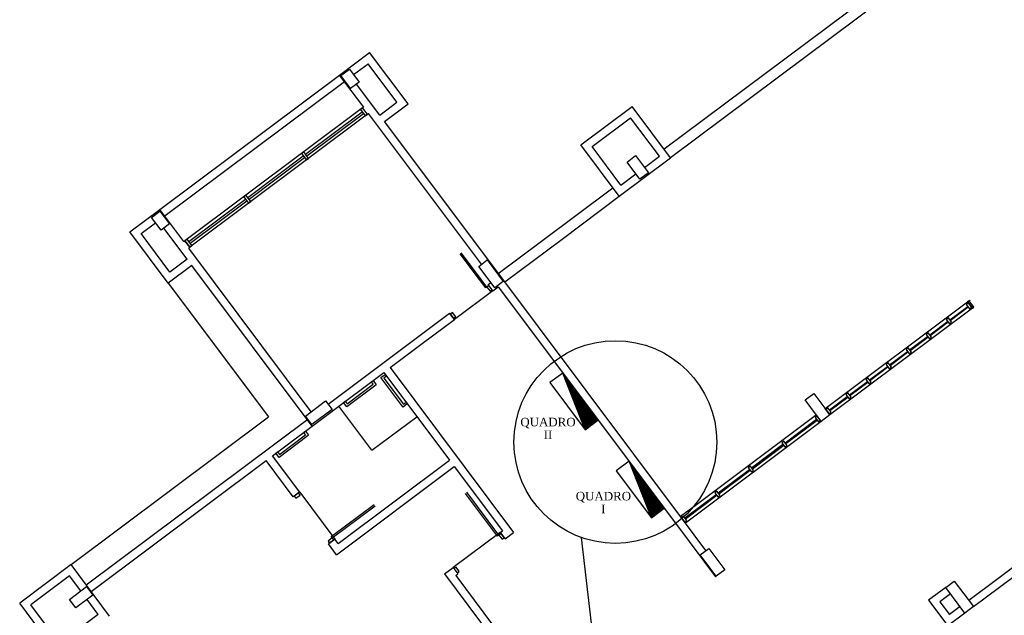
# Model space of a CAD drawing. Header units: millimetres. Extents: x 593 to 1794, y -180 to 570.
# Tile 10 of 71: x 942 to 960, y 61 to 72. Entities that reach past the tile are written whole.
import ezdxf

# ---------------------------------------------------------------- set-up
doc = ezdxf.new("R2010")
doc.units = ezdxf.units.MM
doc.header["$MEASUREMENT"] = 0
for name, color, linetype, lineweight in [('Layout - Marco Polo', 252, 'Continuous', 25), ('Layout 01 - Marco Polo', 152, 'Continuous', 25), ('Linha de Chamada - Marco Polo', 1, 'Continuous', 25)]:
    doc.layers.add(name, color=color, linetype=linetype, lineweight=lineweight)
doc.styles.add('TimesNewRoman', font='times.ttf')

msp = doc.modelspace()

# ---------------------------------------------------------------- linework, layer by layer
at = {"layer": 'Layout - Marco Polo'}
for p, q in [((958.061, 73.094), (953.618, 69.768)), ((958.181, 72.934), (953.738, 69.608)), ((947.549, 71.158), (948.11, 71.578)), ((948.829, 70.617), (948.11, 71.578)), ((947.574, 71.146), (947.734, 71.266)), ((947.734, 71.266), (947.914, 71.026)), ((947.809, 71.166), (948.08, 71.368)), ((948.619, 70.648), (948.08, 71.368)), ((944.187, 68.641), (947.549, 71.158)), ((947.999, 70.558), (947.549, 71.158)), ((947.754, 70.906), (947.574, 71.146)), ((944.265, 68.512), (947.639, 71.038)), ((947.914, 71.026), (947.754, 70.906)), ((948.299, 70.408), (947.864, 70.988)), ((947.979, 70.543), (944.657, 68.056)), ((947.979, 70.543), (947.939, 70.513)), ((947.939, 70.513), (948.029, 70.393)), ((947.979, 70.543), (947.999, 70.558)), ((948.069, 70.423), (947.979, 70.543)), ((948.069, 70.423), (947.979, 70.543)), ((948.299, 70.408), (948.619, 70.648)), ((948.389, 70.288), (948.829, 70.617)), ((952.058, 69.85), (953.019, 70.569)), ((953.738, 69.608), (953.019, 70.569)), ((948.069, 70.423), (944.747, 67.936)), ((946.91, 69.676), (947.971, 70.47)), ((946.935, 69.643), (947.996, 70.437)), ((948.029, 70.393), (948.069, 70.423)), ((948.069, 70.423), (948.089, 70.438)), ((950.201, 67.616), (948.089, 70.438)), ((952.268, 69.819), (952.989, 70.359)), ((953.528, 69.638), (952.989, 70.359)), ((950.356, 67.66), (948.389, 70.288)), ((952.777, 68.889), (952.058, 69.85)), ((952.808, 69.099), (952.268, 69.819)), ((945.83, 68.867), (946.87, 69.646)), ((945.855, 68.833), (946.895, 69.613)), ((946.878, 69.719), (946.838, 69.689)), ((946.838, 69.689), (946.928, 69.569)), ((946.968, 69.599), (946.878, 69.719)), ((946.928, 69.569), (946.968, 69.599)), ((952.777, 68.889), (953.738, 69.608)), ((952.923, 69.529), (953.083, 69.649)), ((953.083, 69.649), (953.323, 69.328)), ((953.248, 69.428), (953.528, 69.638)), ((953.163, 69.209), (952.923, 69.529)), ((952.808, 69.099), (953.088, 69.309)), ((953.323, 69.328), (953.163, 69.209)), ((951.3, 68.032), (952.657, 69.049)), ((945.797, 68.91), (945.757, 68.88)), ((945.757, 68.88), (945.847, 68.76)), ((945.887, 68.79), (945.797, 68.91)), ((951.707, 68.087), (952.777, 68.889)), ((944.729, 68.043), (945.79, 68.837)), ((944.754, 68.009), (945.815, 68.803)), ((945.847, 68.76), (945.887, 68.79)), ((943.627, 68.222), (944.187, 68.641)), ((944.03, 68.492), (944.19, 68.612)), ((944.21, 68.252), (944.03, 68.492)), ((944.637, 68.041), (944.187, 68.641)), ((944.19, 68.612), (944.37, 68.372)), ((943.837, 68.192), (944.105, 68.392)), ((944.37, 68.372), (944.21, 68.252)), ((944.346, 67.261), (943.627, 68.222)), ((944.376, 67.471), (943.837, 68.192)), ((944.696, 67.711), (944.262, 68.291)), ((944.637, 68.041), (944.657, 68.056)), ((944.697, 68.086), (944.657, 68.056)), ((944.747, 67.936), (944.657, 68.056)), ((944.657, 68.056), (944.747, 67.936)), ((944.787, 67.966), (944.697, 68.086)), ((944.727, 67.921), (944.747, 67.936)), ((944.747, 67.936), (944.787, 67.966)), ((950.516, 67.446), (951.3, 68.032)), ((950.636, 67.286), (951.707, 68.087)), ((947.019, 64.859), (944.727, 67.921)), ((950.067, 67.462), (949.802, 67.815)), ((950.087, 67.477), (949.821, 67.831)), ((944.786, 67.591), (944.346, 67.261)), ((944.696, 67.711), (944.376, 67.471)), ((947.034, 64.589), (944.786, 67.591)), ((950.149, 67.577), (950.309, 67.697)), ((950.175, 67.542), (950.149, 67.577)), ((950.309, 67.697), (950.343, 67.652)), ((950.343, 67.652), (950.609, 67.297)), ((953.959, 62.847), (950.356, 67.66)), ((950.281, 67.176), (950.067, 67.462)), ((950.301, 67.191), (950.087, 67.477)), ((950.449, 67.177), (950.175, 67.542)), ((944.346, 67.261), (946.219, 64.76)), ((950.301, 67.191), (950.281, 67.176)), ((950.341, 67.221), (950.301, 67.191)), ((950.301, 67.191), (950.361, 67.111)), ((950.326, 67.241), (950.374, 67.277)), ((950.416, 67.121), (950.326, 67.241)), ((950.401, 67.141), (950.341, 67.221)), ((950.416, 67.121), (950.516, 67.196)), ((950.609, 67.297), (950.449, 67.177)), ((950.516, 67.196), (953.846, 62.748)), ((950.416, 67.121), (949.695, 66.582)), ((950.361, 67.111), (950.401, 67.141)), ((956.625, 64.918), (959.291, 66.913)), ((958.957, 66.578), (959.292, 66.828)), ((959.306, 66.893), (959.266, 66.863)), ((959.266, 66.863), (959.326, 66.783)), ((959.319, 66.934), (959.291, 66.913)), ((959.381, 66.793), (959.291, 66.913)), ((959.291, 66.913), (959.381, 66.793)), ((959.366, 66.813), (959.306, 66.893)), ((959.319, 66.934), (959.337, 66.948)), ((959.409, 66.814), (959.319, 66.934)), ((949.206, 66.403), (949.605, 66.702)), ((949.695, 66.582), (949.605, 66.702)), ((949.66, 66.712), (949.62, 66.682)), ((949.62, 66.682), (949.68, 66.602)), ((949.72, 66.632), (949.66, 66.712)), ((959.381, 66.793), (956.715, 64.797)), ((958.964, 66.567), (959.299, 66.818)), ((959.326, 66.783), (959.366, 66.813)), ((959.381, 66.793), (959.409, 66.814)), ((949.095, 66.132), (949.695, 66.582)), ((949.68, 66.602), (949.72, 66.632)), ((958.581, 66.297), (958.917, 66.548)), ((958.589, 66.286), (958.924, 66.537)), ((958.931, 66.612), (958.89, 66.582)), ((958.89, 66.582), (958.95, 66.502)), ((958.99, 66.532), (958.931, 66.612)), ((958.95, 66.502), (958.99, 66.532)), ((947.332, 65), (949.206, 66.403)), ((958.555, 66.332), (958.515, 66.302)), ((958.515, 66.302), (958.575, 66.222)), ((958.615, 66.252), (958.555, 66.332)), ((948.495, 65.683), (949.095, 66.132)), ((958.206, 66.016), (958.541, 66.267)), ((958.214, 66.006), (958.549, 66.256)), ((958.575, 66.222), (958.615, 66.252)), ((957.831, 65.735), (958.166, 65.986)), ((957.839, 65.725), (958.174, 65.976)), ((958.18, 66.051), (958.14, 66.021)), ((958.14, 66.021), (958.2, 65.941)), ((958.24, 65.971), (958.18, 66.051)), ((958.2, 65.941), (958.24, 65.971)), ((957.805, 65.77), (957.765, 65.74)), ((957.765, 65.74), (957.825, 65.66)), ((957.865, 65.69), (957.805, 65.77)), ((946.293, 64.035), (948.374, 65.593)), ((948.322, 65.497), (948.402, 65.557)), ((948.374, 65.593), (949.603, 63.952)), ((948.402, 65.557), (948.426, 65.525)), ((948.495, 65.683), (950.802, 62.601)), ((957.456, 65.454), (957.791, 65.705)), ((957.464, 65.444), (957.799, 65.695)), ((957.825, 65.66), (957.865, 65.69)), ((947.69, 65.005), (948.178, 65.371)), ((948.142, 65.419), (948.174, 65.443)), ((948.178, 65.371), (948.142, 65.419)), ((948.174, 65.443), (948.234, 65.363)), ((948.234, 65.363), (948.202, 65.339)), ((948.711, 64.976), (948.322, 65.497)), ((948.426, 65.525), (948.378, 65.489)), ((948.378, 65.489), (948.743, 65)), ((957.081, 65.174), (957.416, 65.424)), ((957.089, 65.163), (957.424, 65.414)), ((957.43, 65.489), (957.39, 65.459)), ((957.39, 65.459), (957.45, 65.379)), ((957.49, 65.409), (957.43, 65.489)), ((957.45, 65.379), (957.49, 65.409)), ((948.202, 65.339), (947.682, 64.949)), ((956.255, 65.078), (956.415, 65.198)), ((956.415, 65.198), (956.715, 64.797)), ((957.055, 65.208), (957.015, 65.178)), ((957.015, 65.178), (957.075, 65.098)), ((957.115, 65.128), (957.055, 65.208)), ((946.911, 64.778), (947.287, 65.06)), ((947.287, 65.06), (947.407, 64.9)), ((947.622, 65.029), (947.654, 65.053)), ((947.682, 64.949), (947.622, 65.029)), ((947.654, 65.053), (947.69, 65.005)), ((948.815, 65.004), (948.735, 64.944)), ((948.743, 65), (948.791, 65.036)), ((948.791, 65.036), (948.815, 65.004)), ((956.555, 64.678), (956.255, 65.078)), ((956.706, 64.893), (957.041, 65.144)), ((956.714, 64.882), (957.049, 65.133)), ((957.075, 65.098), (957.115, 65.128)), ((959.31, 61.331), (964.401, 65.143)), ((959.4, 61.211), (964.531, 65.053)), ((947.407, 64.9), (947.031, 64.618)), ((948.154, 64.136), (947.534, 64.963)), ((948.735, 64.944), (948.711, 64.976)), ((956.465, 64.798), (954.221, 63.118)), ((956.555, 64.678), (956.465, 64.798)), ((956.715, 64.797), (956.625, 64.918)), ((956.68, 64.927), (956.64, 64.898)), ((956.64, 64.898), (956.7, 64.817)), ((956.74, 64.847), (956.68, 64.927)), ((956.7, 64.817), (956.74, 64.847)), ((942.528, 61.997), (946.219, 64.76)), ((942.813, 61.617), (946.956, 64.718)), ((947.031, 64.618), (946.911, 64.778)), ((948.154, 64.136), (948.994, 64.765)), ((956.555, 64.678), (954.013, 62.775)), ((955.877, 64.279), (956.463, 64.717)), ((955.891, 64.261), (956.476, 64.699)), ((956.48, 64.778), (956.44, 64.748)), ((956.44, 64.748), (956.5, 64.668)), ((956.54, 64.698), (956.48, 64.778)), ((956.5, 64.668), (956.54, 64.698)), ((956.715, 64.797), (956.555, 64.678)), ((946.878, 64.473), (946.91, 64.497)), ((946.914, 64.425), (946.878, 64.473)), ((946.91, 64.497), (946.97, 64.417)), ((946.938, 64.393), (946.418, 64.003)), ((946.426, 64.059), (946.914, 64.425)), ((946.97, 64.417), (946.938, 64.393)), ((955.252, 63.81), (955.837, 64.249)), ((955.854, 64.309), (955.814, 64.279)), ((955.814, 64.279), (955.874, 64.199)), ((955.914, 64.229), (955.854, 64.309)), ((946.358, 64.083), (946.39, 64.107)), ((946.418, 64.003), (946.358, 64.083)), ((946.39, 64.107), (946.426, 64.059)), ((955.266, 63.792), (955.851, 64.231)), ((955.874, 64.199), (955.914, 64.229)), ((942.903, 61.496), (946.173, 63.945)), ((946.682, 63.264), (946.173, 63.945)), ((946.803, 63.354), (946.293, 64.035)), ((947.522, 62.393), (949.603, 63.952)), ((947.492, 62.183), (949.693, 63.832)), ((949.693, 63.832), (950.592, 62.631)), ((954.627, 63.342), (955.212, 63.78)), ((954.64, 63.324), (955.226, 63.762)), ((955.229, 63.841), (955.189, 63.811)), ((955.189, 63.811), (955.249, 63.731)), ((955.289, 63.761), (955.229, 63.841)), ((955.249, 63.731), (955.289, 63.761)), ((946.803, 63.354), (946.682, 63.264)), ((946.783, 63.339), (946.702, 63.279)), ((946.812, 63.299), (946.783, 63.339)), ((946.803, 63.354), (947.462, 62.474)), ((950.502, 62.532), (949.904, 63.331)), ((950.527, 62.551), (949.928, 63.351)), ((954.604, 63.373), (954.564, 63.343)), ((954.564, 63.343), (954.623, 63.263)), ((954.663, 63.293), (954.604, 63.373)), ((946.702, 63.279), (946.732, 63.239)), ((946.732, 63.239), (946.812, 63.299)), ((954.001, 62.874), (954.587, 63.312)), ((954.015, 62.856), (954.6, 63.294)), ((954.623, 63.263), (954.663, 63.293)), ((947.393, 62.524), (948.192, 63.122)), ((947.412, 62.499), (948.212, 63.098)), ((954.221, 63.118), (953.923, 62.895)), ((954.013, 62.775), (953.923, 62.895)), ((953.978, 62.905), (953.938, 62.875)), ((953.938, 62.875), (953.998, 62.795)), ((954.397, 62.262), (953.959, 62.847)), ((954.038, 62.825), (953.978, 62.905)), ((953.998, 62.795), (954.038, 62.825)), ((950.552, 62.601), (949.671, 61.942)), ((950.552, 62.601), (950.592, 62.631)), ((950.552, 62.601), (950.642, 62.481)), ((950.642, 62.481), (950.802, 62.601)), ((953.846, 62.748), (954.576, 61.772)), ((947.412, 62.499), (947.332, 62.439)), ((947.332, 62.439), (947.362, 62.399)), ((947.462, 62.474), (947.342, 62.384)), ((947.362, 62.399), (947.442, 62.459)), ((947.412, 62.499), (947.393, 62.524)), ((947.442, 62.459), (947.412, 62.499)), ((947.522, 62.393), (947.462, 62.474)), ((950.527, 62.551), (950.502, 62.532)), ((950.567, 62.581), (950.527, 62.551)), ((950.527, 62.551), (950.587, 62.471)), ((950.627, 62.501), (950.567, 62.581)), ((950.587, 62.471), (950.627, 62.501)), ((947.492, 62.183), (947.342, 62.384)), ((954.289, 62.182), (954.449, 62.301)), ((954.449, 62.301), (954.748, 61.901)), ((954.588, 61.781), (954.289, 62.182)), ((942.528, 61.997), (941.568, 61.278)), ((943.247, 61.036), (942.528, 61.997)), ((949.511, 61.822), (949.671, 61.942)), ((949.671, 61.942), (949.761, 61.822)), ((949.726, 61.952), (949.686, 61.922)), ((949.686, 61.922), (949.746, 61.842)), ((949.786, 61.871), (949.726, 61.952)), ((949.746, 61.842), (949.786, 61.871)), ((954.748, 61.901), (954.588, 61.781)), ((942.498, 61.787), (941.778, 61.248)), ((942.708, 61.507), (942.498, 61.787)), ((949.511, 61.822), (950.545, 60.441)), ((949.721, 61.792), (949.761, 61.822)), ((949.721, 61.792), (951.324, 59.65)), ((954.588, 61.781), (954.575, 61.772)), ((958.88, 61.572), (959.04, 61.691)), ((959.04, 61.691), (959.4, 61.211)), ((942.496, 61.348), (942.816, 61.588)), ((942.816, 61.588), (942.936, 61.428)), ((958.88, 61.572), (958.56, 61.332)), ((958.88, 61.572), (958.56, 61.332)), ((959.24, 61.091), (958.88, 61.572)), ((942.616, 61.188), (942.496, 61.348)), ((942.936, 61.428), (942.616, 61.188)), ((943.037, 61.066), (942.828, 61.347)), ((958.56, 61.332), (958.919, 60.852)), ((958.97, 61.451), (958.77, 61.302)), ((958.77, 61.302), (958.95, 61.062)), ((942.287, 60.317), (941.568, 61.278)), ((942.317, 60.527), (941.778, 61.248)), ((959.15, 61.211), (958.95, 61.062)), ((959.4, 61.211), (959.24, 61.091)), ((943.037, 61.066), (942.317, 60.527)), ((959.24, 61.091), (958.919, 60.852))]:
    msp.add_line(p, q, dxfattribs=at)
at = {"layer": 'Layout 01 - Marco Polo', "linetype": 'Continuous'}
for p, q in [((951.72, 65.581), (951.48, 65.402)), ((952.379, 64.701), (951.72, 65.581)), ((952.139, 64.521), (951.72, 65.581)), ((951.727, 65.572), (951.725, 65.57)), ((951.735, 65.561), (951.73, 65.558)), ((951.742, 65.552), (951.734, 65.546)), ((951.75, 65.541), (951.739, 65.534)), ((951.48, 65.402), (952.139, 64.521)), ((951.757, 65.532), (951.743, 65.522)), ((951.765, 65.521), (951.749, 65.509)), ((951.772, 65.512), (951.754, 65.498)), ((951.78, 65.501), (951.758, 65.485)), ((951.787, 65.492), (951.763, 65.474)), ((951.795, 65.481), (951.768, 65.461)), ((951.802, 65.472), (951.772, 65.449)), ((951.81, 65.461), (951.777, 65.437)), ((951.817, 65.452), (951.782, 65.425)), ((951.825, 65.441), (951.787, 65.413)), ((951.832, 65.432), (951.791, 65.401)), ((951.84, 65.421), (951.796, 65.389)), ((951.847, 65.412), (951.8, 65.377)), ((951.855, 65.401), (951.806, 65.365)), ((951.862, 65.392), (951.811, 65.353)), ((951.87, 65.381), (951.815, 65.34)), ((951.877, 65.372), (951.82, 65.329)), ((951.885, 65.361), (951.825, 65.316)), ((951.892, 65.352), (951.829, 65.305)), ((951.9, 65.341), (951.835, 65.293)), ((951.907, 65.332), (951.839, 65.281)), ((951.915, 65.321), (951.844, 65.268)), ((951.922, 65.312), (951.848, 65.256)), ((951.93, 65.301), (951.854, 65.244)), ((951.937, 65.292), (951.858, 65.233)), ((951.945, 65.281), (951.863, 65.22)), ((951.952, 65.272), (951.868, 65.209)), ((951.96, 65.261), (951.872, 65.196)), ((951.967, 65.252), (951.877, 65.184)), ((951.975, 65.241), (951.882, 65.172)), ((951.982, 65.232), (951.886, 65.16)), ((951.99, 65.221), (951.892, 65.148)), ((951.997, 65.211), (951.896, 65.136)), ((952.005, 65.201), (951.901, 65.124)), ((952.012, 65.191), (951.905, 65.112)), ((952.019, 65.181), (951.911, 65.1)), ((952.027, 65.171), (951.915, 65.088)), ((952.034, 65.161), (951.92, 65.075)), ((952.042, 65.151), (951.925, 65.064)), ((952.049, 65.141), (951.929, 65.051)), ((952.057, 65.131), (951.934, 65.04)), ((952.064, 65.121), (951.94, 65.028)), ((952.072, 65.111), (951.944, 65.016)), ((952.079, 65.101), (951.949, 65.003)), ((952.087, 65.091), (951.953, 64.991)), ((952.094, 65.081), (951.958, 64.979)), ((952.102, 65.071), (951.963, 64.968)), ((952.109, 65.061), (951.968, 64.955)), ((952.117, 65.051), (951.972, 64.944)), ((952.124, 65.041), (951.977, 64.931)), ((952.132, 65.031), (951.982, 64.919)), ((952.139, 65.021), (951.986, 64.907)), ((952.147, 65.011), (951.991, 64.895)), ((952.154, 65.001), (951.997, 64.883)), ((952.162, 64.991), (952.001, 64.871)), ((952.169, 64.981), (952.006, 64.859)), ((952.177, 64.971), (952.01, 64.847)), ((952.184, 64.961), (952.015, 64.834)), ((952.191, 64.951), (952.02, 64.823)), ((952.199, 64.941), (952.025, 64.81)), ((952.206, 64.931), (952.03, 64.799)), ((952.214, 64.921), (952.034, 64.786)), ((952.221, 64.911), (952.039, 64.775)), ((952.229, 64.901), (952.044, 64.762)), ((952.236, 64.891), (952.048, 64.75)), ((952.244, 64.881), (952.054, 64.738)), ((952.251, 64.871), (952.058, 64.726)), ((952.259, 64.861), (952.063, 64.714)), ((952.266, 64.851), (952.068, 64.703)), ((952.274, 64.841), (952.072, 64.69)), ((952.281, 64.831), (952.077, 64.678)), ((952.289, 64.821), (952.082, 64.666)), ((952.296, 64.811), (952.087, 64.654)), ((952.304, 64.801), (952.091, 64.641)), ((952.311, 64.791), (952.096, 64.63)), ((952.319, 64.781), (952.101, 64.618)), ((952.326, 64.771), (952.105, 64.606)), ((952.334, 64.761), (952.111, 64.594)), ((952.341, 64.751), (952.115, 64.582)), ((952.349, 64.741), (952.12, 64.569)), ((952.356, 64.731), (952.125, 64.558)), ((952.364, 64.721), (952.13, 64.545)), ((952.371, 64.711), (952.134, 64.534)), ((952.139, 64.521), (952.379, 64.701)), ((952.96, 63.931), (952.72, 63.752)), ((953.619, 63.051), (952.96, 63.931)), ((953.379, 62.871), (952.96, 63.931)), ((952.967, 63.922), (952.964, 63.919)), ((952.975, 63.911), (952.969, 63.907)), ((952.982, 63.902), (952.974, 63.896)), ((952.99, 63.891), (952.979, 63.883)), ((952.997, 63.882), (952.984, 63.872)), ((952.72, 63.752), (953.379, 62.871)), ((953.005, 63.871), (952.988, 63.859)), ((953.012, 63.862), (952.993, 63.847)), ((953.02, 63.851), (952.998, 63.835)), ((953.027, 63.842), (953.002, 63.823)), ((953.035, 63.831), (953.008, 63.811)), ((953.042, 63.822), (953.012, 63.799)), ((953.05, 63.811), (953.017, 63.787)), ((953.057, 63.802), (953.021, 63.775)), ((953.065, 63.791), (953.026, 63.763)), ((953.072, 63.782), (953.031, 63.751)), ((953.08, 63.771), (953.036, 63.738)), ((953.087, 63.762), (953.041, 63.727)), ((953.095, 63.751), (953.045, 63.714)), ((953.102, 63.742), (953.05, 63.703)), ((953.11, 63.731), (953.055, 63.691)), ((953.117, 63.722), (953.059, 63.679)), ((953.125, 63.711), (953.065, 63.666)), ((953.132, 63.702), (953.069, 63.654)), ((953.14, 63.691), (953.074, 63.642)), ((953.147, 63.682), (953.079, 63.631)), ((953.155, 63.671), (953.084, 63.618)), ((953.162, 63.662), (953.088, 63.607)), ((953.17, 63.651), (953.093, 63.594)), ((953.177, 63.642), (953.098, 63.582)), ((953.185, 63.631), (953.102, 63.57)), ((953.192, 63.622), (953.107, 63.558)), ((953.2, 63.611), (953.112, 63.546)), ((953.207, 63.602), (953.116, 63.534)), ((953.215, 63.591), (953.122, 63.522)), ((953.222, 63.582), (953.126, 63.51)), ((953.23, 63.571), (953.131, 63.498)), ((953.237, 63.562), (953.136, 63.486)), ((953.245, 63.551), (953.141, 63.473)), ((953.252, 63.542), (953.145, 63.462)), ((953.26, 63.531), (953.15, 63.449)), ((953.267, 63.522), (953.155, 63.438)), ((953.275, 63.511), (953.16, 63.425)), ((953.282, 63.502), (953.164, 63.413)), ((953.29, 63.491), (953.17, 63.401)), ((953.297, 63.482), (953.174, 63.389)), ((953.305, 63.471), (953.179, 63.377)), ((953.312, 63.462), (953.184, 63.366)), ((953.32, 63.451), (953.188, 63.353)), ((953.327, 63.442), (953.193, 63.341)), ((953.335, 63.431), (953.198, 63.329)), ((953.342, 63.422), (953.202, 63.317)), ((953.35, 63.411), (953.207, 63.304)), ((953.357, 63.402), (953.212, 63.293)), ((953.365, 63.391), (953.217, 63.281)), ((953.372, 63.381), (953.221, 63.269)), ((953.38, 63.371), (953.227, 63.257)), ((953.387, 63.361), (953.231, 63.245)), ((953.395, 63.351), (953.236, 63.232)), ((953.402, 63.341), (953.241, 63.221)), ((953.41, 63.331), (953.245, 63.208)), ((953.417, 63.321), (953.25, 63.197)), ((953.424, 63.311), (953.255, 63.184)), ((953.432, 63.301), (953.26, 63.173)), ((953.439, 63.291), (953.265, 63.16)), ((953.447, 63.281), (953.269, 63.148)), ((953.454, 63.271), (953.274, 63.136)), ((953.462, 63.261), (953.278, 63.124)), ((953.469, 63.251), (953.284, 63.112)), ((953.477, 63.241), (953.289, 63.101)), ((953.484, 63.231), (953.293, 63.088)), ((953.492, 63.221), (953.298, 63.076)), ((953.499, 63.211), (953.302, 63.064)), ((953.507, 63.201), (953.307, 63.052)), ((953.514, 63.191), (953.312, 63.039)), ((953.522, 63.181), (953.317, 63.028)), ((953.529, 63.171), (953.322, 63.016)), ((953.537, 63.161), (953.326, 63.004)), ((953.544, 63.151), (953.331, 62.992)), ((953.552, 63.141), (953.335, 62.98)), ((953.559, 63.131), (953.341, 62.967)), ((953.567, 63.121), (953.346, 62.956)), ((953.574, 63.111), (953.35, 62.943)), ((953.582, 63.101), (953.355, 62.932)), ((953.589, 63.091), (953.36, 62.919)), ((953.596, 63.081), (953.364, 62.908)), ((953.604, 63.071), (953.37, 62.895)), ((953.611, 63.061), (953.374, 62.883)), ((953.379, 62.871), (953.619, 63.051))]:
    msp.add_line(p, q, dxfattribs=at)
at = {"layer": 'Linha de Chamada - Marco Polo'}
msp.add_line((952.064, 62.507), (959.669, -3.467), dxfattribs=at)
msp.add_circle((952.705, 64.291), 1.896, dxfattribs=at)

# ---------------------------------------------------------------- texts
at = {"layer": 'Layout 01 - Marco Polo', "char_height": 0.16, "width": 0.768, "attachment_point": 5, "line_spacing_factor": 0.9, "style": 'TimesNewRoman'}
for s, insert in [('QUADRO II', (951.445, 64.545)), ('QUADRO I', (952.481, 63.159))]:
    msp.add_mtext(s, dxfattribs=dict(at, insert=insert))

doc.saveas('drawing.dxf')
